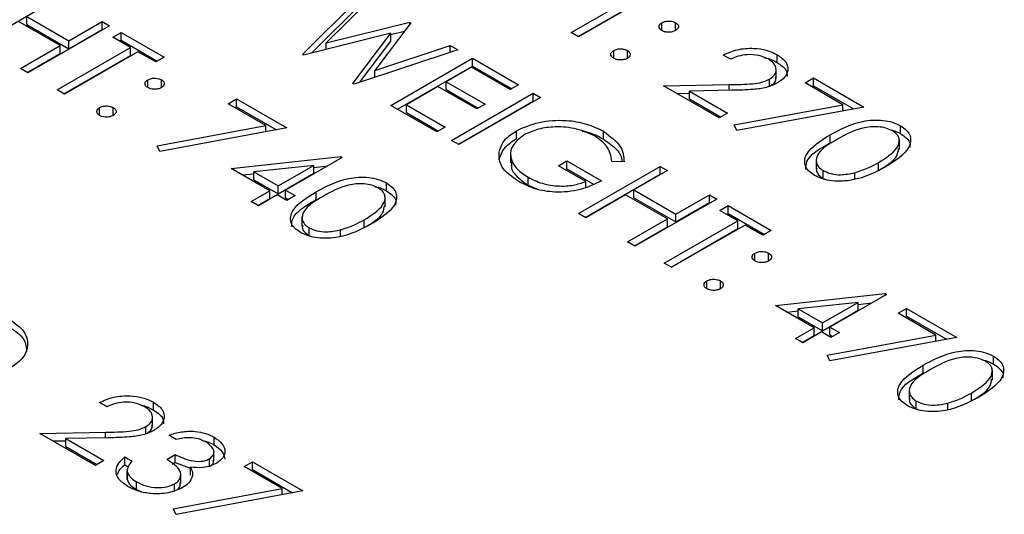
# Model space of a CAD drawing. Header units: inches. Extents: x 1802 to 2468, y -253 to -72.
# Tile 98 of 256: x 1860.815 to 1861.837, y -179.274 to -178.76. Entities that reach past the tile are written whole.
import ezdxf

# ---------------------------------------------------------------- set-up
doc = ezdxf.new("R2010")
doc.units = ezdxf.units.IN
doc.header["$LTSCALE"] = 0.5
doc.header["$MEASUREMENT"] = 0
doc.layers.add('SID-M-S', color=105, linetype='Continuous')

msp = doc.modelspace()

# ---------------------------------------------------------------- linework, layer by layer
at = {"layer": 'SID-M-S'}
for p, q in [((1861.10832, -178.79594), (1861.1706, -178.73393)), ((1861.38735, -178.77333), (1861.4635, -178.72937)), ((1861.47112, -178.73377), (1861.39497, -178.77773)), ((1860.77163, -178.78527), (1860.84941, -178.74037)), ((1861.11804, -178.79442), (1861.1706, -178.74209)), ((1861.17847, -178.73847), (1861.13285, -178.78398)), ((1861.39442, -178.77742), (1861.4635, -178.73754)), ((1860.82221, -178.75669), (1860.86573, -178.78181)), ((1860.82221, -178.76486), (1860.82221, -178.75669)), ((1860.85702, -178.78684), (1860.81351, -178.76172)), ((1860.82221, -178.76486), (1860.86573, -178.78998)), ((1860.90815, -178.76611), (1860.8233, -178.8151)), ((1860.86573, -178.78181), (1860.90054, -178.76172)), ((1860.90054, -178.76172), (1860.90815, -178.76611)), ((1860.90054, -178.76988), (1860.90054, -178.76172)), ((1861.13285, -178.78398), (1861.21977, -178.76232)), ((1861.22088, -178.76295), (1861.18331, -178.81262)), ((1861.21977, -178.76232), (1861.22088, -178.76295)), ((1861.21977, -178.76441), (1861.21977, -178.76232)), ((1861.48145, -178.77114), (1861.48145, -178.76297)), ((1861.49559, -178.77114), (1861.49559, -178.76297)), ((1860.86573, -178.78998), (1860.90054, -178.76988)), ((1860.90054, -178.76988), (1860.90108, -178.7702)), ((1860.91142, -178.77805), (1860.92012, -178.77302)), ((1860.92991, -178.78872), (1860.91142, -178.77805)), ((1860.92012, -178.77302), (1860.96472, -178.79877)), ((1860.92012, -178.78119), (1860.92012, -178.77302)), ((1861.20014, -178.77402), (1861.10941, -178.79657)), ((1861.16077, -178.82622), (1861.20014, -178.77402)), ((1861.20014, -178.77537), (1861.21412, -178.77189)), ((1861.20014, -178.78219), (1861.20014, -178.77402)), ((1861.39497, -178.77773), (1861.38735, -178.77333)), ((1860.81568, -178.8107), (1860.85702, -178.78684)), ((1860.85702, -178.795), (1860.85702, -178.78684)), ((1860.86573, -178.78998), (1860.86573, -178.78181)), ((1860.91849, -178.78213), (1860.92012, -178.78119)), ((1860.92012, -178.78119), (1860.95765, -178.80285)), ((1861.13285, -178.79075), (1861.13285, -178.78398)), ((1861.16799, -178.82482), (1861.20014, -178.78219)), ((1861.18331, -178.81262), (1861.26181, -178.78658)), ((1861.26181, -178.78658), (1861.26959, -178.79108)), ((1861.26181, -178.79366), (1861.26181, -178.78658)), ((1860.82276, -178.81478), (1860.85702, -178.795)), ((1860.85376, -178.83268), (1860.92991, -178.78872)), ((1860.86083, -178.83676), (1860.92991, -178.79689)), ((1860.93752, -178.79312), (1860.86137, -178.83708)), ((1860.92991, -178.79689), (1860.92991, -178.78872)), ((1860.95602, -178.80379), (1860.93752, -178.79312)), ((1861.10941, -178.79657), (1861.10832, -178.79594)), ((1861.26959, -178.79108), (1861.16186, -178.82685)), ((1861.43141, -178.80003), (1861.43141, -178.79186)), ((1861.44555, -178.80003), (1861.44555, -178.79186)), ((1861.55271, -178.80097), (1861.54509, -178.79657)), ((1861.60105, -178.80438), (1861.60105, -178.79622)), ((1860.96472, -178.79877), (1860.95602, -178.80379)), ((1861.19997, -178.84885), (1861.28482, -178.79987)), ((1861.20704, -178.85294), (1861.28482, -178.80803)), ((1861.28482, -178.79987), (1861.33269, -178.8275)), ((1861.28482, -178.80803), (1861.28482, -178.79987)), ((1861.28482, -178.80803), (1861.32562, -178.83158)), ((1860.8233, -178.8151), (1860.81568, -178.8107)), ((1861.18331, -178.81973), (1861.18331, -178.81262)), ((1861.28373, -178.80929), (1861.25763, -178.82436)), ((1861.32398, -178.83252), (1861.28373, -178.80929)), ((1861.59995, -178.82113), (1861.59995, -178.81092)), ((1860.94786, -178.83048), (1860.94786, -178.82232)), ((1860.962, -178.83048), (1860.962, -178.82232)), ((1861.16186, -178.82685), (1861.16077, -178.82622)), ((1861.24892, -178.82938), (1861.21629, -178.84822)), ((1861.28917, -178.85262), (1861.24892, -178.82938)), ((1861.25763, -178.82436), (1861.29788, -178.8476)), ((1861.25763, -178.83253), (1861.25763, -178.82436)), ((1861.33269, -178.8275), (1861.32398, -178.83252)), ((1861.48308, -178.8286), (1861.55111, -178.82732)), ((1861.54074, -178.86188), (1861.48308, -178.8286)), ((1861.55111, -178.83329), (1861.55111, -178.82732)), ((1861.59316, -178.82888), (1861.59316, -178.82157)), ((1861.62994, -178.82546), (1861.63865, -178.82044)), ((1861.66928, -178.84817), (1861.62994, -178.82546)), ((1861.63702, -178.82954), (1861.63865, -178.8286)), ((1861.63865, -178.82044), (1861.69086, -178.85058)), ((1861.63865, -178.8286), (1861.63865, -178.82044)), ((1861.63865, -178.8286), (1861.68017, -178.85257)), ((1860.86137, -178.83708), (1860.85376, -178.83268)), ((1861.25763, -178.83253), (1861.2908, -178.85168)), ((1861.26306, -178.88528), (1861.34792, -178.83629)), ((1861.34792, -178.83629), (1861.35553, -178.84069)), ((1861.34792, -178.84446), (1861.34792, -178.83629)), ((1861.49678, -178.83651), (1861.50996, -178.83626)), ((1861.55385, -178.83324), (1861.50996, -178.83407)), ((1861.50996, -178.83407), (1861.54944, -178.85686)), ((1861.50996, -178.84223), (1861.50996, -178.83407)), ((1861.03108, -178.84713), (1861.03978, -178.8421)), ((1861.07041, -178.86983), (1861.03108, -178.84713)), ((1861.03978, -178.8421), (1861.092, -178.87225)), ((1861.03978, -178.85027), (1861.03978, -178.8421)), ((1861.24783, -178.87648), (1861.19997, -178.84885)), ((1861.21629, -178.84822), (1861.25654, -178.87146)), ((1861.21629, -178.85639), (1861.21629, -178.84822)), ((1861.27014, -178.88936), (1861.34792, -178.84446)), ((1861.35553, -178.84069), (1861.27068, -178.88967)), ((1861.29788, -178.8476), (1861.28917, -178.85262)), ((1861.34792, -178.84446), (1861.34846, -178.84477)), ((1861.50996, -178.84223), (1861.54237, -178.86094)), ((1861.55628, -178.86918), (1861.66928, -178.84817)), ((1861.66928, -178.8546), (1861.66928, -178.84817)), ((1860.89782, -178.85937), (1860.89782, -178.85121)), ((1860.91196, -178.85937), (1860.91196, -178.85121)), ((1861.03815, -178.85121), (1861.03978, -178.85027)), ((1861.03978, -178.85027), (1861.0813, -178.87424)), ((1861.21629, -178.85639), (1861.24947, -178.87554)), ((1861.54944, -178.85686), (1861.54074, -178.86188)), ((1861.69086, -178.85058), (1861.55923, -178.87507)), ((1860.95741, -178.89085), (1861.07041, -178.86983)), ((1861.07041, -178.87626), (1861.07041, -178.86983)), ((1861.55923, -178.87507), (1861.55628, -178.86918)), ((1861.72902, -178.87826), (1861.72902, -178.8701)), ((1861.092, -178.87225), (1860.96037, -178.89674)), ((1861.25654, -178.87146), (1861.24783, -178.87648)), ((1861.33055, -178.88337), (1861.33055, -178.87521)), ((1861.42075, -178.88399), (1861.42075, -178.87583)), ((1861.65602, -178.88765), (1861.65602, -178.87949)), ((1861.27068, -178.88967), (1861.26306, -178.88528)), ((1861.72781, -178.89489), (1861.72781, -178.88469)), ((1860.96037, -178.89674), (1860.95741, -178.89085)), ((1861.31236, -178.90588), (1861.31236, -178.89772)), ((1861.32439, -178.89851), (1861.32439, -178.90872)), ((1861.03434, -178.91432), (1861.14811, -178.90213)), ((1861.14966, -178.90302), (1861.09091, -178.93693)), ((1861.14811, -178.90213), (1861.14966, -178.90302)), ((1861.14811, -178.90391), (1861.14811, -178.90213)), ((1861.37403, -178.91165), (1861.38273, -178.90663)), ((1861.38273, -178.90663), (1861.41863, -178.92735)), ((1861.38273, -178.91479), (1861.38273, -178.90663)), ((1861.44222, -178.90745), (1861.42951, -178.90726)), ((1861.64145, -178.90497), (1861.64145, -178.91518)), ((1861.70609, -178.91652), (1861.70609, -178.90836)), ((1861.07459, -178.93756), (1861.03434, -178.91432)), ((1861.04627, -178.92121), (1861.058, -178.91995)), ((1861.12015, -178.91126), (1861.058, -178.91793)), ((1861.058, -178.9261), (1861.058, -178.91793)), ((1861.058, -178.91793), (1861.0833, -178.93253)), ((1861.0833, -178.93253), (1861.12015, -178.91126)), ((1861.0833, -178.9407), (1861.12015, -178.91943)), ((1861.12015, -178.91943), (1861.12015, -178.91126)), ((1861.12015, -178.91329), (1861.13454, -178.91175)), ((1861.40231, -178.92798), (1861.37403, -178.91165)), ((1861.3811, -178.91574), (1861.38273, -178.91479)), ((1861.38273, -178.91479), (1861.41033, -178.93073)), ((1861.3947, -178.96127), (1861.47955, -178.91228)), ((1861.40177, -178.96535), (1861.47955, -178.92045)), ((1861.48716, -178.91668), (1861.45235, -178.93677)), ((1861.47955, -178.91228), (1861.48716, -178.91668)), ((1861.47955, -178.92045), (1861.47955, -178.91228)), ((1861.47955, -178.92045), (1861.48009, -178.92076)), ((1861.64878, -178.92488), (1861.64878, -178.91672)), ((1861.68155, -178.92542), (1861.68155, -178.91882)), ((1861.058, -178.9261), (1861.0833, -178.9407)), ((1861.19543, -178.93761), (1861.19543, -178.92944)), ((1861.34244, -178.93173), (1861.34244, -178.92357)), ((1861.40231, -178.934), (1861.40231, -178.92798)), ((1861.64878, -178.92488), (1861.65145, -178.9259)), ((1861.05501, -178.94886), (1861.07459, -178.93756)), ((1861.07459, -178.94572), (1861.07459, -178.93756)), ((1861.0833, -178.9407), (1861.0833, -178.93253)), ((1861.09091, -178.93693), (1861.1007, -178.94258)), ((1861.09091, -178.9451), (1861.09091, -178.93693)), ((1861.12243, -178.947), (1861.12243, -178.93883)), ((1861.34244, -178.93173), (1861.35236, -178.93594)), ((1861.44365, -178.9418), (1861.40231, -178.96566)), ((1861.48716, -178.96692), (1861.44365, -178.9418)), ((1861.45235, -178.93677), (1861.49587, -178.96189)), ((1861.45235, -178.94494), (1861.45235, -178.93677)), ((1861.49587, -178.96189), (1861.53068, -178.9418)), ((1861.53068, -178.9418), (1861.53829, -178.94619)), ((1861.53068, -178.94996), (1861.53068, -178.9418)), ((1861.06263, -178.95326), (1861.05501, -178.94886)), ((1861.06208, -178.95295), (1861.07459, -178.94572)), ((1861.08221, -178.94195), (1861.06263, -178.95326)), ((1861.092, -178.94761), (1861.08221, -178.94195)), ((1861.09091, -178.9451), (1861.09363, -178.94667)), ((1861.1007, -178.94258), (1861.092, -178.94761)), ((1861.19422, -178.95424), (1861.19422, -178.94403)), ((1861.45235, -178.94494), (1861.49587, -178.97006)), ((1861.53829, -178.94619), (1861.45344, -178.99518)), ((1861.49587, -178.97006), (1861.53068, -178.94996)), ((1861.53068, -178.94996), (1861.53122, -178.95028)), ((1861.40231, -178.96566), (1861.3947, -178.96127)), ((1861.49587, -178.97006), (1861.49587, -178.96189)), ((1861.54156, -178.95813), (1861.55026, -178.9531)), ((1861.56005, -178.9688), (1861.54156, -178.95813)), ((1861.54863, -178.96221), (1861.55026, -178.96127)), ((1861.55026, -178.9531), (1861.59486, -178.97885)), ((1861.55026, -178.96127), (1861.55026, -178.9531)), ((1861.55026, -178.96127), (1861.58779, -178.98293)), ((1861.10786, -178.96432), (1861.10786, -178.97453)), ((1861.1725, -178.97587), (1861.1725, -178.9677)), ((1861.44582, -178.99078), (1861.48716, -178.96692)), ((1861.4839, -179.01276), (1861.56005, -178.9688)), ((1861.48716, -178.97508), (1861.48716, -178.96692)), ((1861.56005, -178.97697), (1861.56005, -178.9688)), ((1861.11518, -178.98423), (1861.11518, -178.97606)), ((1861.14796, -178.98477), (1861.14796, -178.97816)), ((1861.4529, -178.99486), (1861.48716, -178.97508)), ((1861.49097, -179.01685), (1861.56005, -178.97697)), ((1861.56766, -178.9732), (1861.49151, -179.01716)), ((1861.58616, -178.98387), (1861.56766, -178.9732)), ((1861.59486, -178.97885), (1861.58616, -178.98387)), ((1861.11518, -178.98423), (1861.11786, -178.98524)), ((1861.45344, -178.99518), (1861.44582, -178.99078)), ((1861.578, -179.01057), (1861.578, -179.0024)), ((1861.59214, -179.01056), (1861.59214, -179.0024)), ((1861.49151, -179.01716), (1861.4839, -179.01276)), ((1861.52796, -179.03945), (1861.52796, -179.03129)), ((1861.5421, -179.03945), (1861.5421, -179.03129)), ((1861.59921, -179.05672), (1861.71298, -179.04453)), ((1861.68502, -179.05366), (1861.62287, -179.06033)), ((1861.64817, -179.07493), (1861.68502, -179.05366)), ((1861.71453, -179.04542), (1861.65578, -179.07933)), ((1861.68502, -179.06183), (1861.68502, -179.05366)), ((1861.68502, -179.05569), (1861.69941, -179.05415)), ((1861.71298, -179.04453), (1861.71453, -179.04542)), ((1861.71298, -179.04631), (1861.71298, -179.04453)), ((1861.63946, -179.07996), (1861.59921, -179.05672)), ((1861.61114, -179.06361), (1861.62287, -179.06235)), ((1861.62287, -179.0685), (1861.62287, -179.06033)), ((1861.62287, -179.06033), (1861.64817, -179.07493)), ((1861.64817, -179.0831), (1861.68502, -179.06183)), ((1861.72649, -179.06489), (1861.73519, -179.05986)), ((1861.73519, -179.05986), (1861.78741, -179.09001)), ((1861.73519, -179.06803), (1861.73519, -179.05986)), ((1861.62287, -179.0685), (1861.64817, -179.0831)), ((1861.76582, -179.08759), (1861.72649, -179.06489)), ((1861.73356, -179.06897), (1861.73519, -179.06803)), ((1861.73519, -179.06803), (1861.77672, -179.092)), ((1861.61988, -179.09126), (1861.63946, -179.07996)), ((1861.64708, -179.08436), (1861.6275, -179.09566)), ((1861.63946, -179.08812), (1861.63946, -179.07996)), ((1861.65687, -179.09001), (1861.64708, -179.08436)), ((1861.64817, -179.0831), (1861.64817, -179.07493)), ((1861.65578, -179.07933), (1861.66557, -179.08498)), ((1861.65578, -179.0875), (1861.65578, -179.07933)), ((1861.6275, -179.09566), (1861.61988, -179.09126)), ((1861.62695, -179.09535), (1861.63946, -179.08812)), ((1861.65282, -179.10861), (1861.76582, -179.08759)), ((1861.65578, -179.0875), (1861.6585, -179.08907)), ((1861.78741, -179.09001), (1861.65578, -179.1145)), ((1861.66557, -179.08498), (1861.65687, -179.09001)), ((1861.76582, -179.09402), (1861.76582, -179.08759)), ((1861.65578, -179.1145), (1861.65282, -179.10861)), ((1861.82557, -179.11769), (1861.82557, -179.10952)), ((1861.75257, -179.12708), (1861.75257, -179.11892)), ((1861.82436, -179.13432), (1861.82436, -179.12411)), ((1861.738, -179.1444), (1861.738, -179.15461)), ((1861.74533, -179.16431), (1861.74533, -179.15614)), ((1861.80264, -179.15595), (1861.80264, -179.14778)), ((1860.90543, -179.16207), (1860.89782, -179.15767)), ((1860.95377, -179.16549), (1860.95377, -179.15732)), ((1861.74533, -179.16431), (1861.748, -179.16532)), ((1861.7781, -179.16485), (1861.7781, -179.15824)), ((1860.95268, -179.18223), (1860.95268, -179.17203)), ((1860.94589, -179.18998), (1860.94589, -179.18268)), ((1860.83581, -179.1897), (1860.90383, -179.18843)), ((1860.89347, -179.22299), (1860.83581, -179.1897)), ((1860.90657, -179.19434), (1860.86268, -179.19517)), ((1860.86268, -179.19517), (1860.90217, -179.21796)), ((1860.86268, -179.20333), (1860.86268, -179.19517)), ((1860.90383, -179.1944), (1860.90383, -179.18843)), ((1860.97723, -179.19598), (1860.96962, -179.19159)), ((1861.01663, -179.20177), (1861.01663, -179.19361)), ((1860.84951, -179.19761), (1860.86268, -179.19736)), ((1860.86268, -179.20333), (1860.8951, -179.22205)), ((1860.92393, -179.2142), (1860.93154, -179.21859)), ((1860.92393, -179.22236), (1860.92393, -179.2142)), ((1860.96744, -179.21671), (1860.97614, -179.21168)), ((1860.97614, -179.21985), (1860.97614, -179.21168)), ((1861.01179, -179.22439), (1861.01179, -179.21623)), ((1861.01643, -179.21867), (1861.01643, -179.20846)), ((1860.90217, -179.21796), (1860.89347, -179.22299)), ((1860.92393, -179.22236), (1860.92734, -179.22433)), ((1860.92637, -179.22706), (1860.92637, -179.23726)), ((1860.97304, -179.22164), (1860.97614, -179.21985)), ((1860.97614, -179.21985), (1860.992, -179.22581)), ((1860.992, -179.23316), (1860.992, -179.225)), ((1861.04794, -179.22424), (1861.05664, -179.21922)), ((1861.08727, -179.24695), (1861.04794, -179.22424)), ((1861.05501, -179.22833), (1861.05664, -179.22738)), ((1861.05664, -179.21922), (1861.10886, -179.24936)), ((1861.05664, -179.22738), (1861.05664, -179.21922)), ((1861.05664, -179.22738), (1861.09816, -179.25135)), ((1860.92646, -179.23736), (1860.92646, -179.2292)), ((1860.92666, -179.23626), (1860.92646, -179.23736)), ((1860.98204, -179.24181), (1860.98204, -179.23161)), ((1860.93605, -179.2482), (1860.93605, -179.24003)), ((1860.93605, -179.2482), (1860.94088, -179.25026)), ((1860.97427, -179.26797), (1861.08727, -179.24695)), ((1860.9756, -179.25031), (1860.9756, -179.24214)), ((1861.08727, -179.25338), (1861.08727, -179.24695)), ((1861.10886, -179.24936), (1860.97723, -179.27386)), ((1860.97723, -179.27386), (1860.97427, -179.26797))]:
    msp.add_line(p, q, dxfattribs=at)
for points, knots in [([(1861.48145, -178.77114), (1861.48053, -178.77046), (1861.47869, -178.76912), (1861.47831, -178.76668), (1861.47921, -178.76452), (1861.4807, -178.76349), (1861.48145, -178.76297)], [0, 0, 0, 0, 0.2796468, 0.5592988, 0.7796148, 1, 1, 1, 1]), ([(1861.48145, -178.76297), (1861.48262, -178.76245), (1861.48496, -178.76139), (1861.48918, -178.76117), (1861.49291, -178.76169), (1861.4947, -178.76255), (1861.49559, -178.76297)], [0, 0, 0, 0, 0.27958521, 0.55945442, 0.7796968, 1, 1, 1, 1]), ([(1861.49559, -178.76297), (1861.49652, -178.76365), (1861.49838, -178.76499), (1861.49872, -178.76743), (1861.49787, -178.7696), (1861.49635, -178.77062), (1861.49559, -178.77114)], [0, 0, 0, 0, 0.2796016, 0.559212, 0.7794752, 1, 1, 1, 1]), ([(1861.49559, -178.77114), (1861.49443, -178.77167), (1861.49211, -178.77275), (1861.48787, -178.77295), (1861.48412, -178.77244), (1861.48234, -178.77157), (1861.48145, -178.77114)], [0, 0, 0, 0, 0.2795175, 0.5593264, 0.7795441, 1, 1, 1, 1]), ([(1861.43141, -178.80003), (1861.4305, -178.79935), (1861.42868, -178.798), (1861.42829, -178.79556), (1861.42919, -178.79341), (1861.43067, -178.79238), (1861.43141, -178.79186)], [0, 0, 0, 0, 0.2795812, 0.5591432, 0.7795754, 1, 1, 1, 1]), ([(1861.43141, -178.79186), (1861.43258, -178.79133), (1861.43491, -178.79027), (1861.43914, -178.79004), (1861.44288, -178.79057), (1861.44466, -178.79143), (1861.44555, -178.79186)], [0, 0, 0, 0, 0.27957625, 0.55928373, 0.7795524, 1, 1, 1, 1]), ([(1861.44555, -178.79186), (1861.44648, -178.79253), (1861.44833, -178.79388), (1861.44868, -178.79632), (1861.44782, -178.79849), (1861.44631, -178.79951), (1861.44555, -178.80003)], [0, 0, 0, 0, 0.2796016, 0.559212, 0.7794752, 1, 1, 1, 1]), ([(1861.54509, -178.79657), (1861.54971, -178.79448), (1861.55894, -178.79029), (1861.57561, -178.78903), (1861.59048, -178.79108), (1861.59752, -178.7945), (1861.60105, -178.79622)], [0, 0, 0, 0, 0.2800291, 0.5595146, 0.7796675, 1, 1, 1, 1]), ([(1861.59195, -178.80102), (1861.58876, -178.79951), (1861.58238, -178.79651), (1861.57054, -178.79579), (1861.56037, -178.79758), (1861.55526, -178.79984), (1861.55271, -178.80097)], [0, 0, 0, 0, 0.2796987, 0.5588466, 0.7791762, 1, 1, 1, 1]), ([(1861.60105, -178.79622), (1861.60448, -178.79861), (1861.61133, -178.80338), (1861.61282, -178.81222), (1861.60953, -178.81999), (1861.60415, -178.82372), (1861.60146, -178.82558)], [0, 0, 0, 0, 0.2798903, 0.5592237, 0.7795824, 1, 1, 1, 1]), ([(1861.44555, -178.80003), (1861.44439, -178.80056), (1861.44205, -178.80162), (1861.43783, -178.80183), (1861.43409, -178.80132), (1861.4323, -178.80046), (1861.43141, -178.80003)], [0, 0, 0, 0, 0.2794691, 0.5593578, 0.7796739, 1, 1, 1, 1]), ([(1861.58796, -178.79948), (1861.58864, -178.79957), (1861.59376, -178.80027), (1861.59766, -178.80247), (1861.60105, -178.80438)], [0, 0, 0, 0, 0.131317, 1, 1, 1, 1]), ([(1861.59316, -178.82157), (1861.59543, -178.81985), (1861.59997, -178.81641), (1861.60034, -178.81021), (1861.59768, -178.80486), (1861.59386, -178.8023), (1861.59195, -178.80102)], [0, 0, 0, 0, 0.2791258, 0.5589784, 0.77935, 1, 1, 1, 1]), ([(1861.60105, -178.80438), (1861.60464, -178.80676), (1861.61095, -178.81094), (1861.61129, -178.81642), (1861.61143, -178.81878)], [0, 0, 0, 0, 0.5694144, 1, 1, 1, 1]), ([(1860.94786, -178.83048), (1860.94694, -178.82981), (1860.94509, -178.82846), (1860.94472, -178.82602), (1860.94562, -178.82386), (1860.94711, -178.82283), (1860.94786, -178.82232)], [0, 0, 0, 0, 0.2796468, 0.5592988, 0.7796148, 1, 1, 1, 1]), ([(1860.94786, -178.82232), (1860.94903, -178.82179), (1860.95137, -178.82074), (1860.95559, -178.82052), (1860.95932, -178.82104), (1860.96111, -178.82189), (1860.962, -178.82232)], [0, 0, 0, 0, 0.2795852, 0.5594544, 0.7796968, 1, 1, 1, 1]), ([(1860.962, -178.82232), (1860.96293, -178.82299), (1860.96478, -178.82434), (1860.96512, -178.82678), (1860.96427, -178.82895), (1860.96276, -178.82997), (1860.962, -178.83048)], [0, 0, 0, 0, 0.27960164, 0.55921202, 0.77947519, 1, 1, 1, 1]), ([(1861.55111, -178.82732), (1861.55937, -178.82725), (1861.57087, -178.82716), (1861.58555, -178.82518), (1861.59062, -178.82277), (1861.59316, -178.82157)], [0, 0, 0, 0, 0.56071723, 0.78053212, 1, 1, 1, 1]), ([(1861.60146, -178.82558), (1861.59775, -178.82732), (1861.59032, -178.83081), (1861.57336, -178.83277), (1861.56125, -178.83306), (1861.55385, -178.83324)], [0, 0, 0, 0, 0.2792879, 0.5591538, 1, 1, 1, 1]), ([(1861.59474, -178.82825), (1861.59643, -178.827), (1861.5997, -178.82459), (1861.59953, -178.82155), (1861.59944, -178.82009)], [0, 0, 0, 0, 0.51936134, 1, 1, 1, 1]), ([(1860.962, -178.83048), (1860.96084, -178.83102), (1860.95851, -178.83209), (1860.95427, -178.83229), (1860.95053, -178.83179), (1860.94875, -178.83092), (1860.94786, -178.83048)], [0, 0, 0, 0, 0.2795175, 0.5593264, 0.7795441, 1, 1, 1, 1]), ([(1860.89782, -178.85121), (1860.89898, -178.85068), (1860.90132, -178.84962), (1860.90555, -178.84939), (1860.90928, -178.84991), (1860.91107, -178.85078), (1860.91196, -178.85121)], [0, 0, 0, 0, 0.2795762, 0.5592837, 0.7795524, 1, 1, 1, 1]), ([(1860.89782, -178.85937), (1860.89691, -178.8587), (1860.89508, -178.85735), (1860.8947, -178.85491), (1860.89559, -178.85276), (1860.89708, -178.85172), (1860.89782, -178.85121)], [0, 0, 0, 0, 0.27958116, 0.55914317, 0.77957542, 1, 1, 1, 1]), ([(1860.91196, -178.85937), (1860.91079, -178.8599), (1860.90846, -178.86096), (1860.90423, -178.86117), (1860.9005, -178.86066), (1860.89871, -178.8598), (1860.89782, -178.85937)], [0, 0, 0, 0, 0.2794691, 0.5593578, 0.7796739, 1, 1, 1, 1]), ([(1860.91196, -178.85121), (1860.91289, -178.85188), (1860.91474, -178.85322), (1860.91508, -178.85567), (1860.91423, -178.85784), (1860.91272, -178.85886), (1860.91196, -178.85937)], [0, 0, 0, 0, 0.2796016, 0.559212, 0.7794752, 1, 1, 1, 1]), ([(1861.33055, -178.87521), (1861.33803, -178.87185), (1861.353, -178.86514), (1861.38013, -178.86358), (1861.40379, -178.86749), (1861.4151, -178.87305), (1861.42075, -178.87583)], [0, 0, 0, 0, 0.2795897, 0.5590718, 0.7794111, 1, 1, 1, 1]), ([(1861.65602, -178.87949), (1861.66648, -178.87383), (1861.67957, -178.86674), (1861.70022, -178.86395), (1861.7108, -178.86421), (1861.72098, -178.86615), (1861.72634, -178.86878), (1861.72902, -178.8701)], [0, 0, 0, 0, 0.498702, 0.6241765, 0.7494675, 0.8747453, 1, 1, 1, 1]), ([(1861.72902, -178.8701), (1861.73132, -178.87165), (1861.73592, -178.87477), (1861.74059, -178.88258), (1861.73791, -178.89737), (1861.72337, -178.90661), (1861.71368, -178.91277)], [0, 0, 0, 0, 0.1256001, 0.2511969, 0.5005813, 1, 1, 1, 1]), ([(1861.31236, -178.89772), (1861.31386, -178.89299), (1861.31655, -178.88452), (1861.32626, -178.87806), (1861.33055, -178.87521)], [0, 0, 0, 0, 0.55931652, 1, 1, 1, 1]), ([(1861.3385, -178.87941), (1861.33376, -178.88315), (1861.32427, -178.89063), (1861.32367, -178.90398), (1861.33023, -178.9153), (1861.33837, -178.92081), (1861.34244, -178.92357)], [0, 0, 0, 0, 0.2790614, 0.5585842, 0.7792365, 1, 1, 1, 1]), ([(1861.4118, -178.8807), (1861.40577, -178.87798), (1861.39374, -178.87254), (1861.37214, -178.87054), (1861.3526, -178.87292), (1861.3432, -178.87725), (1861.3385, -178.87941)], [0, 0, 0, 0, 0.2798474, 0.5595549, 0.7798473, 1, 1, 1, 1]), ([(1861.39847, -178.87566), (1861.4, -178.8759), (1861.40866, -178.87724), (1861.41529, -178.88094), (1861.42075, -178.88399)], [0, 0, 0, 0, 0.1760462, 1, 1, 1, 1]), ([(1861.42075, -178.87583), (1861.42782, -178.88107), (1861.44048, -178.89046), (1861.44169, -178.90225), (1861.44222, -178.90745)], [0, 0, 0, 0, 0.558579, 1, 1, 1, 1]), ([(1861.63982, -178.92159), (1861.63755, -178.92005), (1861.633, -178.91696), (1861.62843, -178.90919), (1861.63154, -178.89452), (1861.64622, -178.88551), (1861.65602, -178.87949)], [0, 0, 0, 0, 0.1255507, 0.25109, 0.5002501, 1, 1, 1, 1]), ([(1861.72058, -178.87527), (1861.71844, -178.87426), (1861.71416, -178.87223), (1861.70601, -178.87098), (1861.69772, -178.87101), (1861.68178, -178.87373), (1861.67171, -178.87936), (1861.66367, -178.88386)], [0, 0, 0, 0, 0.1251388, 0.2504182, 0.3755189, 0.5008471, 1, 1, 1, 1]), ([(1861.70609, -178.90836), (1861.71366, -178.90363), (1861.72499, -178.89654), (1861.72871, -178.88522), (1861.72579, -178.87899), (1861.72231, -178.87651), (1861.72058, -178.87527)], [0, 0, 0, 0, 0.5000715, 0.7490206, 0.8745985, 1, 1, 1, 1]), ([(1861.71754, -178.87403), (1861.71858, -178.87422), (1861.72299, -178.875), (1861.72641, -178.87685), (1861.72902, -178.87826)], [0, 0, 0, 0, 0.2377763, 1, 1, 1, 1]), ([(1861.72902, -178.87826), (1861.73127, -178.87982), (1861.73575, -178.88293), (1861.73962, -178.88816), (1861.73873, -178.89154), (1861.73838, -178.89288)], [0, 0, 0, 0, 0.3758791, 0.7517484, 1, 1, 1, 1]), ([(1861.31236, -178.90588), (1861.31386, -178.90115), (1861.31655, -178.89269), (1861.32626, -178.88622), (1861.33055, -178.88337)], [0, 0, 0, 0, 0.55931652, 1, 1, 1, 1]), ([(1861.42951, -178.90726), (1861.42858, -178.90174), (1861.42691, -178.89188), (1861.41642, -178.88412), (1861.4118, -178.8807)], [0, 0, 0, 0, 0.5598397, 1, 1, 1, 1]), ([(1861.42075, -178.88399), (1861.4282, -178.88916), (1861.43834, -178.89619), (1861.43977, -178.90506), (1861.44015, -178.90742)], [0, 0, 0, 0, 0.7338965, 1, 1, 1, 1]), ([(1861.63069, -178.91545), (1861.63082, -178.91267), (1861.63136, -178.90172), (1861.64549, -178.89366), (1861.65602, -178.88765)], [0, 0, 0, 0, 0.2543671, 1, 1, 1, 1]), ([(1861.66367, -178.88386), (1861.6558, -178.88848), (1861.64401, -178.89539), (1861.64058, -178.90678), (1861.64358, -178.91299), (1861.64705, -178.91548), (1861.64878, -178.91672)], [0, 0, 0, 0, 0.5002912, 0.749086, 0.8746062, 1, 1, 1, 1]), ([(1861.33308, -178.92821), (1861.32588, -178.92321), (1861.313, -178.91429), (1861.31256, -178.90279), (1861.31236, -178.89772)], [0, 0, 0, 0, 0.55961735, 1, 1, 1, 1]), ([(1861.70609, -178.91652), (1861.71415, -178.9118), (1861.72538, -178.90522), (1861.72669, -178.89632), (1861.72706, -178.89381)], [0, 0, 0, 0, 0.7173368, 1, 1, 1, 1]), ([(1861.32569, -178.90774), (1861.32535, -178.90948), (1861.32429, -178.91481), (1861.33053, -178.92348), (1861.33847, -178.92898), (1861.34244, -178.93173)], [0, 0, 0, 0, 0.194371, 0.597084, 1, 1, 1, 1]), ([(1861.68155, -178.91882), (1861.68654, -178.91718), (1861.69546, -178.91426), (1861.70284, -178.91016), (1861.70609, -178.90836)], [0, 0, 0, 0, 0.5595988, 1, 1, 1, 1]), ([(1861.71368, -178.91277), (1861.70302, -178.91838), (1861.68704, -178.92678), (1861.66144, -178.92824), (1861.64791, -178.92557), (1861.64252, -178.92292), (1861.63982, -178.92159)], [0, 0, 0, 0, 0.4994065, 0.7487427, 0.8743724, 1, 1, 1, 1]), ([(1861.64228, -178.91423), (1861.64202, -178.91497), (1861.64121, -178.91727), (1861.64374, -178.92117), (1861.6471, -178.92364), (1861.64878, -178.92488)], [0, 0, 0, 0, 0.1916767, 0.5960419, 1, 1, 1, 1]), ([(1861.64878, -178.91672), (1861.65139, -178.91789), (1861.65661, -178.92023), (1861.66861, -178.92157), (1861.67665, -178.91986), (1861.68155, -178.91882)], [0, 0, 0, 0, 0.2802572, 0.5607811, 1, 1, 1, 1]), ([(1861.12243, -178.93883), (1861.13289, -178.93317), (1861.14598, -178.92609), (1861.16663, -178.9233), (1861.1772, -178.92356), (1861.18738, -178.9255), (1861.19275, -178.92813), (1861.19543, -178.92944)], [0, 0, 0, 0, 0.498702, 0.6241765, 0.7494675, 0.8747453, 1, 1, 1, 1]), ([(1861.18698, -178.93461), (1861.18484, -178.9336), (1861.18056, -178.93158), (1861.17242, -178.93033), (1861.16413, -178.93036), (1861.14818, -178.93308), (1861.13812, -178.93871), (1861.13007, -178.94321)], [0, 0, 0, 0, 0.1251388, 0.2504182, 0.3755189, 0.5008471, 1, 1, 1, 1]), ([(1861.19543, -178.92944), (1861.19773, -178.931), (1861.20232, -178.93412), (1861.207, -178.94193), (1861.20431, -178.95672), (1861.18978, -178.96596), (1861.18008, -178.97212)], [0, 0, 0, 0, 0.1256001, 0.2511969, 0.5005813, 1, 1, 1, 1]), ([(1861.41863, -178.92735), (1861.4117, -178.93075), (1861.39787, -178.93753), (1861.37201, -178.94006), (1861.34918, -178.93631), (1861.33845, -178.93091), (1861.33308, -178.92821)], [0, 0, 0, 0, 0.2803512, 0.5593674, 0.7793709, 1, 1, 1, 1]), ([(1861.34244, -178.92357), (1861.34716, -178.9259), (1861.35658, -178.93056), (1861.37364, -178.93313), (1861.38981, -178.93239), (1861.39814, -178.92945), (1861.40231, -178.92798)], [0, 0, 0, 0, 0.28025367, 0.55991236, 0.77994084, 1, 1, 1, 1]), ([(1861.10623, -178.98094), (1861.10395, -178.97939), (1861.0994, -178.9763), (1861.09483, -178.96854), (1861.09795, -178.95387), (1861.11263, -178.94485), (1861.12243, -178.93883)], [0, 0, 0, 0, 0.1255507, 0.25109, 0.5002501, 1, 1, 1, 1]), ([(1861.1725, -178.9677), (1861.18007, -178.96297), (1861.1914, -178.95589), (1861.19512, -178.94457), (1861.1922, -178.93833), (1861.18872, -178.93585), (1861.18698, -178.93461)], [0, 0, 0, 0, 0.5000715, 0.7490206, 0.8745985, 1, 1, 1, 1]), ([(1861.18394, -178.93337), (1861.18499, -178.93356), (1861.18939, -178.93435), (1861.19282, -178.9362), (1861.19543, -178.93761)], [0, 0, 0, 0, 0.2377763, 1, 1, 1, 1]), ([(1861.19543, -178.93761), (1861.19767, -178.93916), (1861.20216, -178.94228), (1861.20602, -178.94751), (1861.20514, -178.95088), (1861.20479, -178.95223)], [0, 0, 0, 0, 0.3758791, 0.7517484, 1, 1, 1, 1]), ([(1861.09709, -178.9748), (1861.09723, -178.97201), (1861.09777, -178.96107), (1861.11189, -178.95301), (1861.12243, -178.947)], [0, 0, 0, 0, 0.2543671, 1, 1, 1, 1]), ([(1861.13007, -178.94321), (1861.1222, -178.94783), (1861.11042, -178.95474), (1861.10699, -178.96613), (1861.10999, -178.97234), (1861.11345, -178.97482), (1861.11518, -178.97606)], [0, 0, 0, 0, 0.5002912, 0.749086, 0.8746062, 1, 1, 1, 1]), ([(1861.1725, -178.97587), (1861.18056, -178.97115), (1861.19179, -178.96457), (1861.1931, -178.95567), (1861.19347, -178.95316)], [0, 0, 0, 0, 0.7173368, 1, 1, 1, 1]), ([(1861.18008, -178.97212), (1861.16942, -178.97772), (1861.15344, -178.98613), (1861.12784, -178.98759), (1861.11432, -178.98491), (1861.10892, -178.98226), (1861.10623, -178.98094)], [0, 0, 0, 0, 0.4994065, 0.7487427, 0.8743724, 1, 1, 1, 1]), ([(1861.14796, -178.97816), (1861.15295, -178.97653), (1861.16187, -178.97361), (1861.16925, -178.96951), (1861.1725, -178.9677)], [0, 0, 0, 0, 0.5595988, 1, 1, 1, 1]), ([(1861.10869, -178.97357), (1861.10843, -178.97432), (1861.10762, -178.97662), (1861.11015, -178.98051), (1861.11351, -178.98299), (1861.11518, -178.98423)], [0, 0, 0, 0, 0.1916767, 0.5960419, 1, 1, 1, 1]), ([(1861.11518, -178.97606), (1861.11779, -178.97723), (1861.12301, -178.97957), (1861.13502, -178.98091), (1861.14305, -178.97921), (1861.14796, -178.97816)], [0, 0, 0, 0, 0.2802572, 0.56078111, 1, 1, 1, 1]), ([(1861.578, -179.01056), (1861.57708, -179.00989), (1861.57523, -179.00855), (1861.57486, -179.0061), (1861.57576, -179.00394), (1861.57725, -179.00292), (1861.578, -179.0024)], [0, 0, 0, 0, 0.2796468, 0.5592988, 0.77961483, 1, 1, 1, 1]), ([(1861.578, -179.0024), (1861.57917, -179.00187), (1861.58151, -179.00082), (1861.58573, -179.0006), (1861.58946, -179.00112), (1861.59125, -179.00197), (1861.59214, -179.0024)], [0, 0, 0, 0, 0.2795852, 0.5594544, 0.7796968, 1, 1, 1, 1]), ([(1861.59214, -179.0024), (1861.59307, -179.00307), (1861.59492, -179.00442), (1861.59526, -179.00686), (1861.59441, -179.00903), (1861.5929, -179.01005), (1861.59214, -179.01056)], [0, 0, 0, 0, 0.2796016, 0.559212, 0.7794752, 1, 1, 1, 1]), ([(1861.59214, -179.01056), (1861.59098, -179.0111), (1861.58865, -179.01217), (1861.58441, -179.01237), (1861.58067, -179.01187), (1861.57889, -179.011), (1861.578, -179.01056)], [0, 0, 0, 0, 0.27951748, 0.55932643, 0.77954412, 1, 1, 1, 1]), ([(1861.52796, -179.03945), (1861.52705, -179.03878), (1861.52522, -179.03743), (1861.52484, -179.03499), (1861.52573, -179.03284), (1861.52722, -179.0318), (1861.52796, -179.03129)], [0, 0, 0, 0, 0.27958116, 0.55914317, 0.77957542, 1, 1, 1, 1]), ([(1861.52796, -179.03129), (1861.52912, -179.03076), (1861.53146, -179.0297), (1861.53569, -179.02947), (1861.53943, -179.02999), (1861.54121, -179.03086), (1861.5421, -179.03129)], [0, 0, 0, 0, 0.2795762, 0.5592837, 0.7795524, 1, 1, 1, 1]), ([(1861.5421, -179.03129), (1861.54303, -179.03196), (1861.54488, -179.03331), (1861.54522, -179.03575), (1861.54437, -179.03792), (1861.54286, -179.03894), (1861.5421, -179.03945)], [0, 0, 0, 0, 0.2796016, 0.559212, 0.7794752, 1, 1, 1, 1]), ([(1861.5421, -179.03945), (1861.54093, -179.03998), (1861.5386, -179.04104), (1861.53437, -179.04126), (1861.53064, -179.04074), (1861.52885, -179.03988), (1861.52796, -179.03945)], [0, 0, 0, 0, 0.2794691, 0.5593578, 0.7796739, 1, 1, 1, 1]), ([(1860.80372, -179.0707), (1860.80967, -179.07494), (1860.82157, -179.08342), (1860.8244, -179.09895), (1860.81864, -179.1127), (1860.80908, -179.11922), (1860.8043, -179.12249)], [0, 0, 0, 0, 0.2797673, 0.5593585, 0.7795711, 1, 1, 1, 1]), ([(1860.80372, -179.07886), (1860.80993, -179.08309), (1860.82112, -179.09071), (1860.82177, -179.10062), (1860.82207, -179.10503)], [0, 0, 0, 0, 0.55480483, 1, 1, 1, 1]), ([(1861.75257, -179.11892), (1861.76303, -179.11326), (1861.77612, -179.10617), (1861.79677, -179.10338), (1861.80734, -179.10364), (1861.81753, -179.10558), (1861.82289, -179.10821), (1861.82557, -179.10952)], [0, 0, 0, 0, 0.498702, 0.6241765, 0.7494675, 0.8747453, 1, 1, 1, 1]), ([(1861.81712, -179.1147), (1861.81498, -179.11368), (1861.8107, -179.11166), (1861.80256, -179.11041), (1861.79427, -179.11044), (1861.77832, -179.11316), (1861.76826, -179.11879), (1861.76022, -179.12329)], [0, 0, 0, 0, 0.1251388, 0.2504182, 0.3755189, 0.5008471, 1, 1, 1, 1]), ([(1861.80264, -179.14778), (1861.81021, -179.14305), (1861.82154, -179.13597), (1861.82526, -179.12465), (1861.82234, -179.11841), (1861.81886, -179.11593), (1861.81712, -179.1147)], [0, 0, 0, 0, 0.5000715, 0.7490206, 0.8745985, 1, 1, 1, 1]), ([(1861.82557, -179.10952), (1861.82787, -179.11108), (1861.83246, -179.1142), (1861.83714, -179.12201), (1861.83445, -179.1368), (1861.81992, -179.14604), (1861.81022, -179.1522)], [0, 0, 0, 0, 0.1256001, 0.2511969, 0.5005813, 1, 1, 1, 1]), ([(1861.81409, -179.11346), (1861.81513, -179.11364), (1861.81953, -179.11443), (1861.82296, -179.11628), (1861.82557, -179.11769)], [0, 0, 0, 0, 0.2377763, 1, 1, 1, 1]), ([(1861.73637, -179.16102), (1861.73409, -179.15947), (1861.72954, -179.15638), (1861.72497, -179.14862), (1861.72809, -179.13395), (1861.74277, -179.12493), (1861.75257, -179.11892)], [0, 0, 0, 0, 0.1255507, 0.25109, 0.5002501, 1, 1, 1, 1]), ([(1861.76022, -179.12329), (1861.75235, -179.12791), (1861.74056, -179.13482), (1861.73713, -179.14621), (1861.74013, -179.15242), (1861.74359, -179.1549), (1861.74533, -179.15614)], [0, 0, 0, 0, 0.50029125, 0.74908604, 0.87460621, 1, 1, 1, 1]), ([(1861.82557, -179.11769), (1861.82781, -179.11925), (1861.8323, -179.12236), (1861.83616, -179.12759), (1861.83528, -179.13097), (1861.83493, -179.13231)], [0, 0, 0, 0, 0.3758791, 0.7517484, 1, 1, 1, 1]), ([(1861.72723, -179.15488), (1861.72737, -179.15209), (1861.72791, -179.14115), (1861.74204, -179.13309), (1861.75257, -179.12708)], [0, 0, 0, 0, 0.2543671, 1, 1, 1, 1]), ([(1861.80264, -179.15595), (1861.8107, -179.15123), (1861.82193, -179.14465), (1861.82324, -179.13575), (1861.82361, -179.13324)], [0, 0, 0, 0, 0.7173368, 1, 1, 1, 1]), ([(1860.89782, -179.15767), (1860.90244, -179.15558), (1860.91167, -179.15139), (1860.92833, -179.15013), (1860.9432, -179.15218), (1860.95025, -179.15561), (1860.95377, -179.15732)], [0, 0, 0, 0, 0.28002908, 0.55951459, 0.77966753, 1, 1, 1, 1]), ([(1861.81022, -179.1522), (1861.79956, -179.1578), (1861.78359, -179.16621), (1861.75798, -179.16767), (1861.74446, -179.16499), (1861.73907, -179.16234), (1861.73637, -179.16102)], [0, 0, 0, 0, 0.4994065, 0.7487427, 0.8743724, 1, 1, 1, 1]), ([(1861.73883, -179.15365), (1861.73857, -179.1544), (1861.73776, -179.1567), (1861.74029, -179.16059), (1861.74365, -179.16307), (1861.74533, -179.16431)], [0, 0, 0, 0, 0.1916767, 0.5960419, 1, 1, 1, 1]), ([(1861.74533, -179.15614), (1861.74793, -179.15731), (1861.75315, -179.15965), (1861.76516, -179.16099), (1861.77319, -179.15929), (1861.7781, -179.15824)], [0, 0, 0, 0, 0.2802572, 0.5607811, 1, 1, 1, 1]), ([(1861.7781, -179.15824), (1861.78309, -179.15661), (1861.79201, -179.15369), (1861.79939, -179.14959), (1861.80264, -179.14778)], [0, 0, 0, 0, 0.5595988, 1, 1, 1, 1]), ([(1860.94468, -179.16212), (1860.94149, -179.16062), (1860.9351, -179.15762), (1860.92326, -179.15689), (1860.9131, -179.15869), (1860.90799, -179.16094), (1860.90543, -179.16207)], [0, 0, 0, 0, 0.27969874, 0.55884664, 0.77917619, 1, 1, 1, 1]), ([(1860.94069, -179.16059), (1860.94136, -179.16068), (1860.94648, -179.16138), (1860.95039, -179.16358), (1860.95377, -179.16549)], [0, 0, 0, 0, 0.13131695, 1, 1, 1, 1]), ([(1860.94589, -179.18268), (1860.94815, -179.18096), (1860.95269, -179.17751), (1860.95307, -179.17132), (1860.9504, -179.16597), (1860.94659, -179.1634), (1860.94468, -179.16212)], [0, 0, 0, 0, 0.2791258, 0.5589784, 0.77935, 1, 1, 1, 1]), ([(1860.95377, -179.15732), (1860.9572, -179.15971), (1860.96406, -179.16448), (1860.96555, -179.17332), (1860.96225, -179.1811), (1860.95687, -179.18482), (1860.95418, -179.18668)], [0, 0, 0, 0, 0.2798903, 0.5592237, 0.7795824, 1, 1, 1, 1]), ([(1860.95377, -179.16549), (1860.95737, -179.16786), (1860.96368, -179.17204), (1860.96401, -179.17752), (1860.96416, -179.17988)], [0, 0, 0, 0, 0.5694144, 1, 1, 1, 1]), ([(1860.90383, -179.18843), (1860.9121, -179.18836), (1860.9236, -179.18826), (1860.93827, -179.18628), (1860.94335, -179.18388), (1860.94589, -179.18268)], [0, 0, 0, 0, 0.5607172, 0.7805321, 1, 1, 1, 1]), ([(1860.95418, -179.18668), (1860.95047, -179.18842), (1860.94304, -179.19192), (1860.92608, -179.19387), (1860.91398, -179.19417), (1860.90657, -179.19434)], [0, 0, 0, 0, 0.2792879, 0.5591538, 1, 1, 1, 1]), ([(1860.94747, -179.18935), (1860.94916, -179.1881), (1860.95242, -179.1857), (1860.95225, -179.18265), (1860.95217, -179.18119)], [0, 0, 0, 0, 0.5193613, 1, 1, 1, 1]), ([(1860.96962, -179.19159), (1860.97386, -179.19027), (1860.98233, -179.18763), (1860.99602, -179.18721), (1861.00801, -179.18935), (1861.01376, -179.19219), (1861.01663, -179.19361)], [0, 0, 0, 0, 0.2802877, 0.5596797, 0.7797465, 1, 1, 1, 1]), ([(1861.00803, -179.19869), (1861.00565, -179.19752), (1861.00089, -179.19518), (1860.98963, -179.19358), (1860.98194, -179.19507), (1860.97723, -179.19598)], [0, 0, 0, 0, 0.28063596, 0.56036441, 1, 1, 1, 1]), ([(1861.01663, -179.19361), (1861.0197, -179.1958), (1861.02583, -179.20019), (1861.02859, -179.20809), (1861.02641, -179.21537), (1861.02172, -179.21889), (1861.01937, -179.22064)], [0, 0, 0, 0, 0.280085, 0.5598683, 0.7800992, 1, 1, 1, 1]), ([(1861.00494, -179.1974), (1861.00584, -179.19755), (1861.01037, -179.19831), (1861.01385, -179.20023), (1861.01663, -179.20177)], [0, 0, 0, 0, 0.199798, 1, 1, 1, 1]), ([(1861.01179, -179.21623), (1861.01358, -179.2147), (1861.01718, -179.21162), (1861.01617, -179.2047), (1861.01112, -179.20097), (1861.00803, -179.19869)], [0, 0, 0, 0, 0.278859, 0.5600742, 1, 1, 1, 1]), ([(1861.01663, -179.20177), (1861.01979, -179.20397), (1861.02602, -179.2083), (1861.02714, -179.21388), (1861.0277, -179.21664)], [0, 0, 0, 0, 0.5069595, 1, 1, 1, 1]), ([(1860.92721, -179.24498), (1860.92365, -179.24253), (1860.91656, -179.23765), (1860.91389, -179.22859), (1860.91713, -179.22056), (1860.92166, -179.21632), (1860.92393, -179.2142)], [0, 0, 0, 0, 0.2798859, 0.5589785, 0.7792629, 1, 1, 1, 1]), ([(1860.9756, -179.24214), (1860.97696, -179.24122), (1860.97967, -179.23937), (1860.98237, -179.23475), (1860.98179, -179.22597), (1860.97318, -179.22041), (1860.96744, -179.21671)], [0, 0, 0, 0, 0.125587, 0.2511907, 0.500605, 1, 1, 1, 1]), ([(1860.97614, -179.21168), (1860.98138, -179.21419), (1860.98923, -179.21796), (1861.00124, -179.21914), (1861.00787, -179.21809), (1861.01048, -179.21685), (1861.01179, -179.21623)], [0, 0, 0, 0, 0.4994185, 0.749016, 0.8745437, 1, 1, 1, 1]), ([(1861.01179, -179.22439), (1861.01382, -179.22287), (1861.01659, -179.2208), (1861.0161, -179.21832), (1861.01597, -179.21766)], [0, 0, 0, 0, 0.7358714, 1, 1, 1, 1]), ([(1860.91635, -179.2325), (1860.91673, -179.23128), (1860.91787, -179.2276), (1860.9215, -179.22446), (1860.92393, -179.22236)], [0, 0, 0, 0, 0.3314785, 1, 1, 1, 1]), ([(1860.93154, -179.21859), (1860.92985, -179.22046), (1860.92684, -179.2238), (1860.92657, -179.22755), (1860.92646, -179.2292)], [0, 0, 0, 0, 0.5606944, 1, 1, 1, 1]), ([(1861.01937, -179.22064), (1861.01727, -179.22169), (1861.01307, -179.2238), (1861.00351, -179.22579), (1860.99636, -179.2253), (1860.992, -179.225)], [0, 0, 0, 0, 0.2805082, 0.5607923, 1, 1, 1, 1]), ([(1860.992, -179.225), (1860.99295, -179.22674), (1860.99463, -179.22984), (1860.99416, -179.23307), (1860.99396, -179.23449)], [0, 0, 0, 0, 0.5597945, 1, 1, 1, 1]), ([(1860.92646, -179.2292), (1860.92737, -179.23149), (1860.92901, -179.23558), (1860.93389, -179.23867), (1860.93605, -179.24003)], [0, 0, 0, 0, 0.558748, 1, 1, 1, 1]), ([(1860.92646, -179.23736), (1860.92737, -179.23965), (1860.92901, -179.24375), (1860.93389, -179.24683), (1860.93605, -179.2482)], [0, 0, 0, 0, 0.558748, 1, 1, 1, 1]), ([(1860.99396, -179.23449), (1860.99299, -179.23693), (1860.99125, -179.24129), (1860.98618, -179.24464), (1860.98394, -179.24612)], [0, 0, 0, 0, 0.5594191, 1, 1, 1, 1]), ([(1860.98394, -179.24612), (1860.97917, -179.24817), (1860.96962, -179.25228), (1860.9525, -179.25296), (1860.93783, -179.25023), (1860.93075, -179.24673), (1860.92721, -179.24498)], [0, 0, 0, 0, 0.279304, 0.5588383, 0.779277, 1, 1, 1, 1]), ([(1860.93605, -179.24003), (1860.93918, -179.24162), (1860.94545, -179.24478), (1860.95696, -179.24634), (1860.96783, -179.24564), (1860.97301, -179.24331), (1860.9756, -179.24214)], [0, 0, 0, 0, 0.2805991, 0.5601509, 0.7803026, 1, 1, 1, 1]), ([(1860.97858, -179.24799), (1860.97884, -179.2478), (1860.98037, -179.24666), (1860.98186, -179.24415), (1860.98146, -179.24188), (1860.98127, -179.24081)], [0, 0, 0, 0, 0.09586224, 0.5737014, 1, 1, 1, 1])]:
    msp.add_open_spline(points, degree=3, knots=knots, dxfattribs=at)

doc.saveas('drawing.dxf')
